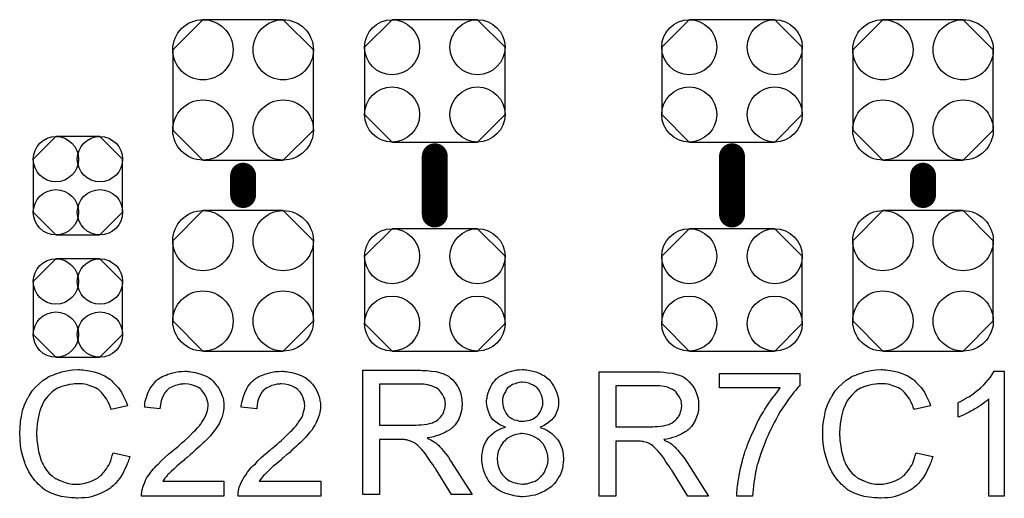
# Model space of a CAD drawing. Extents: x -0.07 to 0.95, y -0.15 to 2.1.
# Tile 9 of 30: x 0.27 to 0.58, y 0.76 to 0.9. Entities that reach past the tile are written whole.
import ezdxf

# ---------------------------------------------------------------- set-up
doc = ezdxf.new("R2010")
doc.units = 0
doc.layers.get('0').update_dxf_attribs({"linetype": 'CONTINUOUS'})
doc.layers.add('gto', color=2, linetype='CONTINUOUS')
doc.layers.add('gts', color=1, linetype='CONTINUOUS')

# ---------------------------------------------------------------- blocks, each defined once
blk = doc.blocks.new('D39')
at = {"const_width": 0.004}
blk.add_lwpolyline([(-0.002, 0, 1), (0.002, 0, 1)], format="xyb", close=True, dxfattribs=at)
blk = doc.blocks.new('D102')
blk.add_lwpolyline([(-0.0132, -0.0189), (0.0132, -0.0189), (0.0217, -0.0104), (0.0217, 0.0104), (0.0132, 0.0189), (-0.0132, 0.0189), (-0.0217, 0.0104), (-0.0217, -0.0104)], close=True)
for centre in [(-0.0132, 0.0104), (0.0132, 0.0104), (-0.0132, -0.0104), (0.0132, -0.0104)]:
    blk.add_circle(centre, 0.0085)
blk = doc.blocks.new('D110')
blk.add_lwpolyline([(-0.0068, -0.0152), (0.0068, -0.0152), (0.0138, -0.0082), (0.0138, 0.0082), (0.0068, 0.0152), (-0.0068, 0.0152), (-0.0138, 0.0082), (-0.0138, -0.0082)], close=True)
for centre in [(-0.0068, 0.0082), (0.0068, 0.0082), (-0.0068, -0.0082), (0.0068, -0.0082)]:
    blk.add_circle(centre, 0.007)
blk = doc.blocks.new('D117')
blk.add_lwpolyline([(-0.0124, -0.0217), (0.0124, -0.0217), (0.0217, -0.0124), (0.0217, 0.0124), (0.0124, 0.0217), (-0.0124, 0.0217), (-0.0217, 0.0124), (-0.0217, -0.0124)], close=True)
for centre in [(-0.0124, 0.0124), (0.0124, 0.0124), (-0.0124, -0.0124), (0.0124, -0.0124)]:
    blk.add_circle(centre, 0.0093)

msp = doc.modelspace()

# ---------------------------------------------------------------- linework, layer by layer
at = {"layer": 'gto', "color": 2, "const_width": 0.008}
for points in [[(0.4002, 0.843), (0.4002, 0.861)], [(0.492, 0.843), (0.492, 0.861)], [(0.341, 0.849), (0.341, 0.855)], [(0.551, 0.849), (0.551, 0.855)]]:
    msp.add_lwpolyline(points, dxfattribs=at)
at = {"layer": 'gto', "color": 2}
for points in [[(0.291, 0.795), (0.2915, 0.795), (0.2921, 0.7949), (0.2928, 0.7948), (0.2935, 0.7947), (0.295, 0.7944), (0.2966, 0.7939), (0.2975, 0.7935), (0.2983, 0.7931), (0.299, 0.7926), (0.2998, 0.7921), (0.2999, 0.7921), (0.3, 0.792), (0.3002, 0.7919), (0.3005, 0.7916), (0.3007, 0.7913), (0.3011, 0.7909), (0.3015, 0.7905), (0.302, 0.79), (0.3024, 0.7895), (0.3029, 0.7888), (0.3034, 0.7881), (0.3038, 0.7874), (0.3042, 0.7866), (0.3046, 0.7857), (0.305, 0.7849), (0.3053, 0.7839), (0.3003, 0.7827), (0.3003, 0.7828), (0.3002, 0.7829), (0.3001, 0.7831), (0.3, 0.7834), (0.2999, 0.7837), (0.2998, 0.7841), (0.2993, 0.785), (0.2988, 0.786), (0.2981, 0.787), (0.2973, 0.788), (0.2964, 0.7888), (0.2963, 0.7889), (0.2959, 0.7891), (0.2954, 0.7894), (0.2946, 0.7898), (0.2937, 0.7901), (0.2926, 0.7905), (0.2914, 0.7907), (0.29, 0.7907), (0.2895, 0.7907), (0.2893, 0.7907), (0.2889, 0.7907), (0.2884, 0.7906), (0.2874, 0.7905), (0.2862, 0.7902), (0.285, 0.7899), (0.2837, 0.7893), (0.2825, 0.7886), (0.2825, 0.7886), (0.2824, 0.7885), (0.282, 0.7882), (0.2815, 0.7877), (0.2809, 0.7871), (0.2802, 0.7862), (0.2795, 0.7853), (0.2789, 0.7841), (0.2784, 0.7829), (0.2784, 0.7828), (0.2783, 0.7827), (0.2783, 0.7825), (0.2782, 0.7823), (0.2781, 0.7819), (0.278, 0.7815), (0.2778, 0.7806), (0.2776, 0.7795), (0.2774, 0.7783), (0.2773, 0.7769), (0.2772, 0.7755), (0.2772, 0.7754), (0.2772, 0.7753), (0.2772, 0.775), (0.2772, 0.7746), (0.2773, 0.7743), (0.2773, 0.7738), (0.2773, 0.7732), (0.2774, 0.7726), (0.2776, 0.7713), (0.2778, 0.7698), (0.2782, 0.7684), (0.2786, 0.7669), (0.2786, 0.7669), (0.2787, 0.7668), (0.2788, 0.7666), (0.2789, 0.7663), (0.2792, 0.7657), (0.2797, 0.7649), (0.2803, 0.764), (0.2811, 0.763), (0.282, 0.7622), (0.283, 0.7614), (0.2831, 0.7614), (0.2832, 0.7614), (0.2834, 0.7613), (0.2836, 0.7612), (0.2839, 0.7611), (0.2842, 0.7609), (0.285, 0.7606), (0.286, 0.7602), (0.2871, 0.7599), (0.2883, 0.7597), (0.2896, 0.7597), (0.29, 0.7597), (0.2903, 0.7597), (0.2907, 0.7597), (0.2911, 0.7598), (0.2921, 0.76), (0.2933, 0.7603), (0.2944, 0.7607), (0.2956, 0.7613), (0.2963, 0.7617), (0.2968, 0.7621), (0.2969, 0.7622), (0.2969, 0.7622), (0.2971, 0.7624), (0.2973, 0.7625), (0.2975, 0.7628), (0.2978, 0.7632), (0.2981, 0.7635), (0.2984, 0.7639), (0.2988, 0.7644), (0.2991, 0.765), (0.2995, 0.7655), (0.2998, 0.7662), (0.3001, 0.7669), (0.3004, 0.7677), (0.3006, 0.7685), (0.3009, 0.7694), (0.306, 0.7682), (0.306, 0.7681), (0.3059, 0.7679), (0.3058, 0.7675), (0.3056, 0.7671), (0.3055, 0.7666), (0.3052, 0.766), (0.305, 0.7653), (0.3046, 0.7646), (0.3039, 0.763), (0.3029, 0.7615), (0.3022, 0.7607), (0.3016, 0.7599), (0.301, 0.7593), (0.3002, 0.7586), (0.3001, 0.7586), (0.3, 0.7584), (0.2998, 0.7583), (0.2995, 0.7581), (0.299, 0.7578), (0.2986, 0.7576), (0.298, 0.7573), (0.2974, 0.757), (0.2966, 0.7567), (0.2959, 0.7564), (0.295, 0.7561), (0.2941, 0.7558), (0.2932, 0.7556), (0.2922, 0.7555), (0.2911, 0.7554), (0.29, 0.7553), (0.2894, 0.7553), (0.289, 0.7554), (0.2885, 0.7554), (0.2879, 0.7554), (0.2872, 0.7556), (0.2864, 0.7557), (0.2848, 0.7559), (0.2832, 0.7564), (0.2815, 0.757), (0.2807, 0.7574), (0.2799, 0.7578), (0.2799, 0.7579), (0.2798, 0.7579), (0.2795, 0.7581), (0.2793, 0.7583), (0.279, 0.7586), (0.2786, 0.7589), (0.2782, 0.7593), (0.2777, 0.7597), (0.2773, 0.7602), (0.2768, 0.7607), (0.2758, 0.762), (0.2748, 0.7635), (0.274, 0.7652), (0.274, 0.7652), (0.2739, 0.7654), (0.2738, 0.7657), (0.2737, 0.766), (0.2736, 0.7664), (0.2734, 0.767), (0.2732, 0.7676), (0.273, 0.7683), (0.2728, 0.769), (0.2726, 0.7698), (0.2723, 0.7715), (0.2721, 0.7735), (0.272, 0.7755), (0.272, 0.7755), (0.272, 0.7758), (0.272, 0.7761), (0.2721, 0.7765), (0.2721, 0.777), (0.2721, 0.7776), (0.2722, 0.7783), (0.2723, 0.779), (0.2726, 0.7806), (0.2729, 0.7824), (0.2735, 0.7842), (0.2743, 0.7859), (0.2743, 0.786), (0.2744, 0.7861), (0.2745, 0.7864), (0.2747, 0.7866), (0.2749, 0.787), (0.2752, 0.7875), (0.2759, 0.7885), (0.2769, 0.7896), (0.278, 0.7907), (0.2793, 0.7918), (0.2808, 0.7927), (0.2808, 0.7928), (0.281, 0.7929), (0.2812, 0.793), (0.2815, 0.7931), (0.2819, 0.7933), (0.2824, 0.7935), (0.2829, 0.7937), (0.2835, 0.7939), (0.2842, 0.7941), (0.2849, 0.7944), (0.2865, 0.7947), (0.2883, 0.795), (0.2901, 0.7951), (0.2906, 0.7951), (0.291, 0.795)], [(0.3239, 0.7945), (0.3244, 0.7945), (0.3249, 0.7944), (0.3256, 0.7943), (0.3262, 0.7942), (0.3276, 0.7938), (0.3291, 0.7932), (0.3298, 0.7929), (0.3305, 0.7925), (0.3312, 0.792), (0.3318, 0.7915), (0.3318, 0.7914), (0.3319, 0.7914), (0.3321, 0.7911), (0.3323, 0.7909), (0.3325, 0.7906), (0.3328, 0.7902), (0.3331, 0.7899), (0.3334, 0.7894), (0.334, 0.7883), (0.3345, 0.787), (0.3348, 0.7863), (0.3349, 0.7855), (0.335, 0.7847), (0.335, 0.7839), (0.335, 0.7838), (0.335, 0.7835), (0.335, 0.7831), (0.3349, 0.7825), (0.3348, 0.7818), (0.3346, 0.781), (0.3344, 0.7802), (0.334, 0.7794), (0.334, 0.7793), (0.3339, 0.779), (0.3337, 0.7785), (0.3333, 0.7779), (0.3329, 0.7773), (0.3323, 0.7764), (0.3317, 0.7756), (0.3309, 0.7746), (0.3308, 0.7745), (0.3305, 0.7742), (0.3302, 0.7739), (0.3299, 0.7736), (0.3296, 0.7733), (0.3292, 0.7729), (0.3287, 0.7724), (0.3282, 0.7719), (0.3276, 0.7714), (0.3269, 0.7708), (0.3262, 0.7702), (0.3254, 0.7694), (0.3246, 0.7687), (0.3237, 0.7679), (0.3236, 0.7679), (0.3235, 0.7678), (0.3233, 0.7676), (0.323, 0.7674), (0.3227, 0.767), (0.3223, 0.7667), (0.3214, 0.766), (0.3205, 0.7652), (0.3196, 0.7643), (0.3188, 0.7636), (0.3185, 0.7633), (0.3182, 0.763), (0.3181, 0.763), (0.318, 0.7628), (0.3177, 0.7626), (0.3175, 0.7623), (0.3172, 0.7619), (0.3168, 0.7615), (0.3162, 0.7606), (0.3351, 0.7606), (0.3351, 0.756), (0.3096, 0.756), (0.3096, 0.7561), (0.3096, 0.7563), (0.3096, 0.7566), (0.3097, 0.7571), (0.3097, 0.7576), (0.3099, 0.7581), (0.31, 0.7587), (0.3102, 0.7593), (0.3102, 0.7593), (0.3102, 0.7594), (0.3104, 0.7597), (0.3106, 0.7602), (0.3109, 0.7609), (0.3113, 0.7617), (0.3119, 0.7625), (0.3125, 0.7634), (0.3133, 0.7644), (0.3133, 0.7644), (0.3134, 0.7645), (0.3137, 0.7648), (0.3142, 0.7653), (0.3149, 0.766), (0.3157, 0.7669), (0.3168, 0.7679), (0.3181, 0.769), (0.3195, 0.7702), (0.3195, 0.7702), (0.3197, 0.7704), (0.3201, 0.7707), (0.3205, 0.771), (0.321, 0.7714), (0.3216, 0.7719), (0.3222, 0.7725), (0.3229, 0.7731), (0.3243, 0.7744), (0.3257, 0.7758), (0.3263, 0.7764), (0.3269, 0.7771), (0.3275, 0.7777), (0.3279, 0.7783), (0.3279, 0.7784), (0.3281, 0.7784), (0.3282, 0.7786), (0.3283, 0.7788), (0.3287, 0.7794), (0.3291, 0.7801), (0.3295, 0.781), (0.3299, 0.782), (0.3301, 0.783), (0.3302, 0.784), (0.3302, 0.7841), (0.3302, 0.7841), (0.3302, 0.7845), (0.3301, 0.785), (0.3299, 0.7856), (0.3297, 0.7864), (0.3293, 0.7872), (0.3288, 0.788), (0.3282, 0.7887), (0.3281, 0.7889), (0.3278, 0.7891), (0.3274, 0.7894), (0.3268, 0.7897), (0.326, 0.7901), (0.3251, 0.7904), (0.3241, 0.7906), (0.3229, 0.7907), (0.3226, 0.7907), (0.3223, 0.7906), (0.3217, 0.7906), (0.3209, 0.7904), (0.3201, 0.7902), (0.3191, 0.7898), (0.3182, 0.7893), (0.3174, 0.7886), (0.3173, 0.7885), (0.3171, 0.7882), (0.3167, 0.7878), (0.3164, 0.7871), (0.316, 0.7864), (0.3157, 0.7854), (0.3155, 0.7843), (0.3153, 0.783), (0.3105, 0.7835), (0.3105, 0.7835), (0.3106, 0.7837), (0.3106, 0.784), (0.3106, 0.7844), (0.3107, 0.7848), (0.3108, 0.7853), (0.311, 0.7859), (0.3112, 0.7865), (0.3116, 0.7879), (0.3123, 0.7892), (0.3127, 0.7899), (0.3132, 0.7905), (0.3137, 0.7911), (0.3142, 0.7917), (0.3143, 0.7917), (0.3144, 0.7918), (0.3146, 0.792), (0.3148, 0.7921), (0.3152, 0.7924), (0.3156, 0.7926), (0.316, 0.7929), (0.3166, 0.7931), (0.3172, 0.7934), (0.3178, 0.7937), (0.3186, 0.7939), (0.3193, 0.7941), (0.3202, 0.7943), (0.3211, 0.7945), (0.322, 0.7945), (0.323, 0.7946), (0.3236, 0.7946), (0.3239, 0.7945)], [(0.3538, 0.7945), (0.3543, 0.7945), (0.3548, 0.7944), (0.3554, 0.7943), (0.356, 0.7942), (0.3575, 0.7938), (0.3589, 0.7932), (0.3596, 0.7929), (0.3604, 0.7925), (0.361, 0.792), (0.3616, 0.7915), (0.3617, 0.7914), (0.3618, 0.7914), (0.3619, 0.7911), (0.3621, 0.7909), (0.3624, 0.7906), (0.3627, 0.7902), (0.363, 0.7899), (0.3633, 0.7894), (0.3639, 0.7883), (0.3644, 0.787), (0.3646, 0.7863), (0.3647, 0.7855), (0.3649, 0.7847), (0.3649, 0.7839), (0.3649, 0.7838), (0.3649, 0.7835), (0.3649, 0.7831), (0.3648, 0.7825), (0.3647, 0.7818), (0.3645, 0.781), (0.3642, 0.7802), (0.3639, 0.7794), (0.3639, 0.7793), (0.3637, 0.779), (0.3635, 0.7785), (0.3632, 0.7779), (0.3627, 0.7773), (0.3622, 0.7764), (0.3615, 0.7756), (0.3607, 0.7746), (0.3606, 0.7745), (0.3604, 0.7742), (0.3601, 0.7739), (0.3598, 0.7736), (0.3595, 0.7733), (0.359, 0.7729), (0.3586, 0.7724), (0.358, 0.7719), (0.3575, 0.7714), (0.3568, 0.7708), (0.3561, 0.7702), (0.3553, 0.7694), (0.3544, 0.7687), (0.3535, 0.7679), (0.3535, 0.7679), (0.3534, 0.7678), (0.3531, 0.7676), (0.3529, 0.7674), (0.3525, 0.767), (0.3521, 0.7667), (0.3513, 0.766), (0.3503, 0.7652), (0.3494, 0.7643), (0.3486, 0.7636), (0.3483, 0.7633), (0.348, 0.763), (0.348, 0.763), (0.3478, 0.7628), (0.3476, 0.7626), (0.3473, 0.7623), (0.347, 0.7619), (0.3467, 0.7615), (0.346, 0.7606), (0.365, 0.7606), (0.365, 0.756), (0.3395, 0.756), (0.3395, 0.7561), (0.3395, 0.7563), (0.3395, 0.7566), (0.3395, 0.7571), (0.3396, 0.7576), (0.3397, 0.7581), (0.3398, 0.7587), (0.34, 0.7593), (0.34, 0.7593), (0.3401, 0.7594), (0.3402, 0.7597), (0.3404, 0.7602), (0.3408, 0.7609), (0.3412, 0.7617), (0.3418, 0.7625), (0.3424, 0.7634), (0.3432, 0.7644), (0.3432, 0.7644), (0.3433, 0.7645), (0.3435, 0.7648), (0.344, 0.7653), (0.3448, 0.766), (0.3456, 0.7669), (0.3466, 0.7679), (0.3479, 0.769), (0.3493, 0.7702), (0.3494, 0.7702), (0.3496, 0.7704), (0.3499, 0.7707), (0.3503, 0.771), (0.3508, 0.7714), (0.3514, 0.7719), (0.352, 0.7725), (0.3528, 0.7731), (0.3541, 0.7744), (0.3555, 0.7758), (0.3562, 0.7764), (0.3568, 0.7771), (0.3574, 0.7777), (0.3578, 0.7783), (0.3578, 0.7784), (0.3579, 0.7784), (0.358, 0.7786), (0.3581, 0.7788), (0.3585, 0.7794), (0.359, 0.7801), (0.3594, 0.781), (0.3597, 0.782), (0.36, 0.783), (0.3601, 0.784), (0.3601, 0.7841), (0.3601, 0.7841), (0.36, 0.7845), (0.36, 0.785), (0.3598, 0.7856), (0.3596, 0.7864), (0.3592, 0.7872), (0.3587, 0.788), (0.358, 0.7887), (0.3579, 0.7889), (0.3576, 0.7891), (0.3572, 0.7894), (0.3566, 0.7897), (0.3559, 0.7901), (0.355, 0.7904), (0.3539, 0.7906), (0.3528, 0.7907), (0.3524, 0.7907), (0.3522, 0.7906), (0.3515, 0.7906), (0.3508, 0.7904), (0.3499, 0.7902), (0.349, 0.7898), (0.3481, 0.7893), (0.3473, 0.7886), (0.3471, 0.7885), (0.3469, 0.7882), (0.3466, 0.7878), (0.3463, 0.7871), (0.3459, 0.7864), (0.3455, 0.7854), (0.3453, 0.7843), (0.3452, 0.783), (0.3404, 0.7835), (0.3404, 0.7835), (0.3404, 0.7837), (0.3404, 0.784), (0.3405, 0.7844), (0.3406, 0.7848), (0.3407, 0.7853), (0.3409, 0.7859), (0.341, 0.7865), (0.3415, 0.7879), (0.3422, 0.7892), (0.3425, 0.7899), (0.343, 0.7905), (0.3435, 0.7911), (0.3441, 0.7917), (0.3442, 0.7917), (0.3443, 0.7918), (0.3444, 0.792), (0.3447, 0.7921), (0.345, 0.7924), (0.3454, 0.7926), (0.3459, 0.7929), (0.3464, 0.7931), (0.347, 0.7934), (0.3477, 0.7937), (0.3484, 0.7939), (0.3492, 0.7941), (0.35, 0.7943), (0.3509, 0.7945), (0.3519, 0.7945), (0.3529, 0.7946), (0.3534, 0.7946), (0.3538, 0.7945)], [(0.3963, 0.7948), (0.3968, 0.7948), (0.3979, 0.7948), (0.3991, 0.7946), (0.4005, 0.7945), (0.4017, 0.7942), (0.4023, 0.794), (0.4028, 0.7939), (0.4029, 0.7939), (0.4029, 0.7938), (0.4033, 0.7936), (0.4038, 0.7934), (0.4044, 0.793), (0.405, 0.7925), (0.4058, 0.7919), (0.4064, 0.7911), (0.4071, 0.7902), (0.4071, 0.7901), (0.4071, 0.7901), (0.4074, 0.7897), (0.4076, 0.7892), (0.4079, 0.7885), (0.4082, 0.7876), (0.4085, 0.7866), (0.4086, 0.7856), (0.4087, 0.7844), (0.4087, 0.7844), (0.4087, 0.7843), (0.4087, 0.784), (0.4086, 0.7837), (0.4086, 0.7834), (0.4086, 0.783), (0.4084, 0.782), (0.408, 0.7809), (0.4076, 0.7798), (0.4069, 0.7786), (0.4065, 0.778), (0.406, 0.7775), (0.406, 0.7774), (0.4059, 0.7774), (0.4058, 0.7772), (0.4055, 0.777), (0.4053, 0.7768), (0.4049, 0.7766), (0.4045, 0.7763), (0.404, 0.776), (0.4035, 0.7757), (0.4029, 0.7754), (0.4022, 0.7751), (0.4015, 0.7748), (0.4006, 0.7746), (0.3998, 0.7743), (0.3989, 0.7741), (0.3979, 0.774), (0.398, 0.7739), (0.3982, 0.7738), (0.3985, 0.7736), (0.399, 0.7734), (0.4, 0.7728), (0.4005, 0.7724), (0.4009, 0.772), (0.401, 0.7719), (0.4013, 0.7717), (0.4018, 0.7712), (0.4023, 0.7707), (0.4029, 0.7699), (0.4036, 0.769), (0.4044, 0.768), (0.4051, 0.7669), (0.4117, 0.7565), (0.4054, 0.7565), (0.4004, 0.7645), (0.4004, 0.7645), (0.4003, 0.7647), (0.4001, 0.7648), (0.4, 0.765), (0.3996, 0.7657), (0.3991, 0.7664), (0.3985, 0.7673), (0.3979, 0.7682), (0.3973, 0.769), (0.3967, 0.7698), (0.3966, 0.7698), (0.3965, 0.77), (0.3962, 0.7704), (0.3958, 0.7708), (0.395, 0.7716), (0.3945, 0.772), (0.3941, 0.7723), (0.394, 0.7724), (0.3939, 0.7724), (0.3937, 0.7725), (0.3934, 0.7727), (0.393, 0.7729), (0.3927, 0.773), (0.3918, 0.7733), (0.3917, 0.7733), (0.3916, 0.7734), (0.3914, 0.7734), (0.3911, 0.7734), (0.3907, 0.7735), (0.3903, 0.7735), (0.3897, 0.7735), (0.3831, 0.7735), (0.3831, 0.7565), (0.378, 0.7565), (0.378, 0.7949), (0.3958, 0.7949), (0.3963, 0.7948)], [(0.4281, 0.795), (0.4285, 0.795), (0.429, 0.7949), (0.4296, 0.7948), (0.4301, 0.7947), (0.4314, 0.7944), (0.4328, 0.7939), (0.4334, 0.7935), (0.4341, 0.7931), (0.4347, 0.7926), (0.4353, 0.7921), (0.4354, 0.7921), (0.4354, 0.792), (0.4356, 0.7919), (0.4358, 0.7916), (0.4361, 0.7913), (0.4363, 0.791), (0.4369, 0.7901), (0.4374, 0.7891), (0.4379, 0.7879), (0.4383, 0.7865), (0.4384, 0.7857), (0.4384, 0.785), (0.4384, 0.7849), (0.4384, 0.7849), (0.4384, 0.7845), (0.4384, 0.784), (0.4383, 0.7834), (0.4381, 0.7826), (0.4378, 0.7819), (0.4375, 0.7811), (0.437, 0.7803), (0.4369, 0.7802), (0.4367, 0.78), (0.4364, 0.7796), (0.4359, 0.7792), (0.4353, 0.7787), (0.4346, 0.7782), (0.4338, 0.7777), (0.4328, 0.7773), (0.4328, 0.7773), (0.4329, 0.7772), (0.4331, 0.7771), (0.4333, 0.777), (0.434, 0.7768), (0.4348, 0.7764), (0.4356, 0.7758), (0.4365, 0.7752), (0.4373, 0.7744), (0.4381, 0.7735), (0.4381, 0.7735), (0.4382, 0.7734), (0.4384, 0.7731), (0.4387, 0.7725), (0.439, 0.7718), (0.4394, 0.7709), (0.4397, 0.7699), (0.4399, 0.7687), (0.44, 0.7674), (0.44, 0.7674), (0.44, 0.7672), (0.44, 0.7669), (0.4399, 0.7666), (0.4399, 0.7662), (0.4398, 0.7657), (0.4397, 0.7652), (0.4396, 0.7645), (0.4392, 0.7633), (0.4389, 0.7625), (0.4385, 0.7619), (0.4381, 0.7612), (0.4377, 0.7605), (0.4371, 0.7598), (0.4365, 0.7592), (0.4364, 0.7591), (0.4363, 0.759), (0.4362, 0.7588), (0.4359, 0.7587), (0.4355, 0.7584), (0.4351, 0.7581), (0.4346, 0.7578), (0.4341, 0.7575), (0.4334, 0.7572), (0.4327, 0.7569), (0.4319, 0.7566), (0.4312, 0.7563), (0.4303, 0.7562), (0.4293, 0.756), (0.4284, 0.7559), (0.4273, 0.7558), (0.4268, 0.7558), (0.4264, 0.7559), (0.4259, 0.7559), (0.4253, 0.756), (0.4247, 0.7561), (0.4241, 0.7563), (0.4226, 0.7567), (0.4218, 0.7569), (0.4211, 0.7572), (0.4203, 0.7576), (0.4195, 0.7581), (0.4188, 0.7586), (0.4181, 0.7592), (0.4181, 0.7592), (0.418, 0.7593), (0.4178, 0.7595), (0.4176, 0.7598), (0.4173, 0.7601), (0.417, 0.7605), (0.4167, 0.7609), (0.4164, 0.7615), (0.4161, 0.762), (0.4158, 0.7627), (0.4152, 0.7641), (0.415, 0.7649), (0.4149, 0.7658), (0.4147, 0.7667), (0.4147, 0.7675), (0.4147, 0.7676), (0.4147, 0.7677), (0.4147, 0.7679), (0.4147, 0.7682), (0.4147, 0.7685), (0.4148, 0.7689), (0.4149, 0.7698), (0.4151, 0.7708), (0.4155, 0.7718), (0.416, 0.7728), (0.4166, 0.7738), (0.4166, 0.7739), (0.4167, 0.7739), (0.4169, 0.7742), (0.4173, 0.7746), (0.418, 0.7752), (0.4187, 0.7758), (0.4197, 0.7764), (0.4207, 0.7769), (0.422, 0.7773), (0.422, 0.7773), (0.4219, 0.7773), (0.4217, 0.7774), (0.4215, 0.7775), (0.421, 0.7777), (0.4203, 0.778), (0.4196, 0.7785), (0.4189, 0.779), (0.4182, 0.7796), (0.4176, 0.7803), (0.4176, 0.7804), (0.4174, 0.7806), (0.4172, 0.7811), (0.417, 0.7816), (0.4167, 0.7824), (0.4165, 0.7832), (0.4163, 0.7841), (0.4162, 0.7851), (0.4162, 0.7852), (0.4162, 0.7853), (0.4162, 0.7855), (0.4163, 0.7859), (0.4164, 0.7862), (0.4164, 0.7866), (0.4166, 0.7876), (0.417, 0.7887), (0.4175, 0.7899), (0.4178, 0.7905), (0.4182, 0.7911), (0.4187, 0.7916), (0.4192, 0.7922), (0.4193, 0.7922), (0.4194, 0.7923), (0.4196, 0.7925), (0.4198, 0.7926), (0.4201, 0.7929), (0.4205, 0.7931), (0.4209, 0.7934), (0.4213, 0.7936), (0.4219, 0.7939), (0.4225, 0.7942), (0.4232, 0.7944), (0.4239, 0.7946), (0.4255, 0.795), (0.4263, 0.795), (0.4272, 0.7951), (0.4277, 0.7951), (0.4281, 0.795)], [(0.4693, 0.7944), (0.4698, 0.7944), (0.4709, 0.7943), (0.4721, 0.7941), (0.4735, 0.794), (0.4747, 0.7937), (0.4753, 0.7935), (0.4758, 0.7934), (0.4759, 0.7934), (0.4759, 0.7933), (0.4763, 0.7931), (0.4768, 0.7929), (0.4774, 0.7925), (0.478, 0.792), (0.4787, 0.7914), (0.4794, 0.7906), (0.4801, 0.7897), (0.4801, 0.7896), (0.4801, 0.7896), (0.4804, 0.7892), (0.4806, 0.7887), (0.4809, 0.788), (0.4812, 0.7871), (0.4815, 0.7861), (0.4816, 0.7851), (0.4817, 0.7839), (0.4817, 0.7839), (0.4817, 0.7837), (0.4817, 0.7835), (0.4816, 0.7832), (0.4816, 0.7829), (0.4816, 0.7825), (0.4814, 0.7815), (0.481, 0.7804), (0.4806, 0.7793), (0.4799, 0.7781), (0.4795, 0.7775), (0.479, 0.777), (0.479, 0.7769), (0.4789, 0.7769), (0.4787, 0.7767), (0.4785, 0.7765), (0.4782, 0.7763), (0.4779, 0.7761), (0.4775, 0.7758), (0.477, 0.7755), (0.4765, 0.7752), (0.4759, 0.7749), (0.4752, 0.7746), (0.4745, 0.7743), (0.4736, 0.7741), (0.4728, 0.7738), (0.4719, 0.7736), (0.4709, 0.7735), (0.471, 0.7734), (0.4712, 0.7733), (0.4715, 0.7731), (0.472, 0.7729), (0.473, 0.7723), (0.4735, 0.7719), (0.4739, 0.7715), (0.474, 0.7714), (0.4743, 0.7712), (0.4748, 0.7707), (0.4753, 0.7702), (0.4759, 0.7694), (0.4766, 0.7685), (0.4774, 0.7675), (0.4781, 0.7664), (0.4847, 0.756), (0.4784, 0.756), (0.4734, 0.764), (0.4734, 0.764), (0.4733, 0.7642), (0.4731, 0.7643), (0.473, 0.7645), (0.4726, 0.7652), (0.4721, 0.7659), (0.4715, 0.7668), (0.4709, 0.7677), (0.4703, 0.7685), (0.4697, 0.7693), (0.4696, 0.7693), (0.4695, 0.7695), (0.4692, 0.7699), (0.4688, 0.7703), (0.468, 0.7711), (0.4675, 0.7715), (0.4671, 0.7718), (0.467, 0.7719), (0.4669, 0.7719), (0.4667, 0.772), (0.4664, 0.7722), (0.466, 0.7724), (0.4657, 0.7725), (0.4648, 0.7728), (0.4647, 0.7728), (0.4646, 0.7729), (0.4644, 0.7729), (0.4641, 0.7729), (0.4637, 0.773), (0.4633, 0.773), (0.4627, 0.773), (0.4561, 0.773), (0.4561, 0.756), (0.451, 0.756), (0.451, 0.7944), (0.4688, 0.7944), (0.4693, 0.7944)], [(0.5129, 0.7902), (0.5129, 0.7901), (0.5128, 0.79), (0.5125, 0.7898), (0.5123, 0.7895), (0.512, 0.7891), (0.5116, 0.7886), (0.5111, 0.7881), (0.5106, 0.7874), (0.5101, 0.7867), (0.5095, 0.786), (0.5089, 0.7851), (0.5083, 0.7842), (0.5076, 0.7832), (0.5069, 0.7821), (0.5063, 0.781), (0.5056, 0.7798), (0.5056, 0.7798), (0.5054, 0.7795), (0.5053, 0.7792), (0.505, 0.7787), (0.5047, 0.7781), (0.5044, 0.7774), (0.504, 0.7766), (0.5036, 0.7758), (0.5032, 0.7748), (0.5027, 0.7738), (0.5022, 0.7727), (0.5018, 0.7715), (0.5009, 0.7691), (0.5001, 0.7665), (0.5001, 0.7665), (0.5, 0.7663), (0.5, 0.766), (0.4998, 0.7657), (0.4997, 0.7653), (0.4996, 0.7647), (0.4995, 0.7641), (0.4993, 0.7634), (0.4992, 0.7627), (0.499, 0.7618), (0.4987, 0.7601), (0.4985, 0.7581), (0.4983, 0.756), (0.4935, 0.756), (0.4935, 0.7561), (0.4935, 0.7562), (0.4935, 0.7564), (0.4935, 0.7568), (0.4935, 0.7572), (0.4936, 0.7578), (0.4936, 0.7584), (0.4937, 0.7591), (0.4938, 0.7598), (0.4939, 0.7606), (0.4941, 0.7616), (0.4942, 0.7625), (0.4944, 0.7635), (0.4946, 0.7646), (0.4952, 0.7669), (0.4952, 0.7669), (0.4952, 0.7672), (0.4953, 0.7675), (0.4955, 0.768), (0.4957, 0.7685), (0.4959, 0.7692), (0.4961, 0.77), (0.4965, 0.7708), (0.4968, 0.7718), (0.4971, 0.7727), (0.498, 0.7748), (0.499, 0.777), (0.5001, 0.7793), (0.5001, 0.7793), (0.5002, 0.7795), (0.5004, 0.7798), (0.5006, 0.7803), (0.5009, 0.7808), (0.5013, 0.7814), (0.5017, 0.782), (0.5021, 0.7828), (0.5032, 0.7844), (0.5043, 0.786), (0.5056, 0.7877), (0.5069, 0.7894), (0.4881, 0.7894), (0.4881, 0.7939), (0.5129, 0.7939), (0.5129, 0.7902)], [(0.539, 0.795), (0.5395, 0.795), (0.5401, 0.7949), (0.5408, 0.7948), (0.5415, 0.7947), (0.543, 0.7944), (0.5446, 0.7939), (0.5455, 0.7935), (0.5463, 0.7931), (0.547, 0.7926), (0.5478, 0.7921), (0.5479, 0.7921), (0.548, 0.792), (0.5482, 0.7919), (0.5485, 0.7916), (0.5487, 0.7913), (0.5491, 0.7909), (0.5495, 0.7905), (0.55, 0.79), (0.5504, 0.7895), (0.5509, 0.7888), (0.5514, 0.7881), (0.5518, 0.7874), (0.5522, 0.7866), (0.5526, 0.7857), (0.553, 0.7849), (0.5533, 0.7839), (0.5483, 0.7827), (0.5483, 0.7828), (0.5483, 0.7829), (0.5481, 0.7831), (0.548, 0.7834), (0.5479, 0.7837), (0.5477, 0.7841), (0.5473, 0.785), (0.5468, 0.786), (0.5461, 0.787), (0.5453, 0.788), (0.5444, 0.7888), (0.5443, 0.7889), (0.5439, 0.7891), (0.5434, 0.7894), (0.5426, 0.7898), (0.5417, 0.7901), (0.5406, 0.7905), (0.5394, 0.7907), (0.538, 0.7907), (0.5375, 0.7907), (0.5373, 0.7907), (0.5369, 0.7907), (0.5364, 0.7906), (0.5354, 0.7905), (0.5342, 0.7902), (0.533, 0.7899), (0.5317, 0.7893), (0.5305, 0.7886), (0.5305, 0.7886), (0.5304, 0.7885), (0.53, 0.7882), (0.5295, 0.7877), (0.5289, 0.7871), (0.5282, 0.7862), (0.5275, 0.7853), (0.5269, 0.7841), (0.5264, 0.7829), (0.5264, 0.7828), (0.5263, 0.7827), (0.5263, 0.7825), (0.5262, 0.7823), (0.5261, 0.7819), (0.526, 0.7815), (0.5258, 0.7806), (0.5256, 0.7795), (0.5254, 0.7783), (0.5253, 0.7769), (0.5252, 0.7755), (0.5252, 0.7754), (0.5252, 0.7753), (0.5252, 0.775), (0.5252, 0.7746), (0.5253, 0.7743), (0.5253, 0.7738), (0.5253, 0.7732), (0.5254, 0.7726), (0.5256, 0.7713), (0.5258, 0.7698), (0.5262, 0.7684), (0.5266, 0.7669), (0.5266, 0.7669), (0.5267, 0.7668), (0.5268, 0.7666), (0.5269, 0.7663), (0.5272, 0.7657), (0.5277, 0.7649), (0.5283, 0.764), (0.5291, 0.763), (0.53, 0.7622), (0.531, 0.7614), (0.5311, 0.7614), (0.5312, 0.7614), (0.5314, 0.7613), (0.5316, 0.7612), (0.5319, 0.7611), (0.5322, 0.7609), (0.533, 0.7606), (0.534, 0.7602), (0.5351, 0.7599), (0.5363, 0.7597), (0.5376, 0.7597), (0.538, 0.7597), (0.5383, 0.7597), (0.5387, 0.7597), (0.5391, 0.7598), (0.5401, 0.76), (0.5413, 0.7603), (0.5424, 0.7607), (0.5436, 0.7613), (0.5443, 0.7617), (0.5448, 0.7621), (0.5449, 0.7622), (0.5449, 0.7622), (0.5451, 0.7624), (0.5453, 0.7625), (0.5455, 0.7628), (0.5458, 0.7632), (0.5461, 0.7635), (0.5464, 0.7639), (0.5468, 0.7644), (0.5471, 0.765), (0.5475, 0.7655), (0.5478, 0.7662), (0.5481, 0.7669), (0.5484, 0.7677), (0.5486, 0.7685), (0.5489, 0.7694), (0.554, 0.7682), (0.554, 0.7681), (0.5539, 0.7679), (0.5538, 0.7675), (0.5536, 0.7671), (0.5535, 0.7666), (0.5532, 0.766), (0.553, 0.7653), (0.5526, 0.7646), (0.5519, 0.763), (0.5509, 0.7615), (0.5502, 0.7607), (0.5496, 0.7599), (0.549, 0.7593), (0.5482, 0.7586), (0.5481, 0.7586), (0.548, 0.7584), (0.5477, 0.7583), (0.5475, 0.7581), (0.547, 0.7578), (0.5466, 0.7576), (0.546, 0.7573), (0.5454, 0.757), (0.5446, 0.7567), (0.5439, 0.7564), (0.543, 0.7561), (0.5421, 0.7558), (0.5412, 0.7556), (0.5402, 0.7555), (0.5391, 0.7554), (0.538, 0.7553), (0.5374, 0.7553), (0.537, 0.7554), (0.5365, 0.7554), (0.5359, 0.7554), (0.5352, 0.7556), (0.5344, 0.7557), (0.5328, 0.7559), (0.5312, 0.7564), (0.5295, 0.757), (0.5287, 0.7574), (0.5279, 0.7578), (0.5279, 0.7579), (0.5278, 0.7579), (0.5275, 0.7581), (0.5273, 0.7583), (0.527, 0.7586), (0.5266, 0.7589), (0.5262, 0.7593), (0.5257, 0.7597), (0.5253, 0.7602), (0.5248, 0.7607), (0.5238, 0.762), (0.5228, 0.7635), (0.522, 0.7652), (0.522, 0.7652), (0.5219, 0.7654), (0.5218, 0.7657), (0.5217, 0.766), (0.5216, 0.7664), (0.5214, 0.767), (0.5212, 0.7676), (0.521, 0.7683), (0.5208, 0.769), (0.5206, 0.7698), (0.5203, 0.7715), (0.5201, 0.7735), (0.52, 0.7755), (0.52, 0.7755), (0.52, 0.7758), (0.52, 0.7761), (0.5201, 0.7765), (0.5201, 0.777), (0.5201, 0.7776), (0.5202, 0.7783), (0.5203, 0.779), (0.5206, 0.7806), (0.5209, 0.7824), (0.5215, 0.7842), (0.5223, 0.7859), (0.5223, 0.786), (0.5224, 0.7861), (0.5225, 0.7864), (0.5227, 0.7866), (0.5229, 0.787), (0.5232, 0.7875), (0.5239, 0.7885), (0.5249, 0.7896), (0.526, 0.7907), (0.5273, 0.7918), (0.5288, 0.7927), (0.5288, 0.7928), (0.529, 0.7929), (0.5292, 0.793), (0.5295, 0.7931), (0.5299, 0.7933), (0.5304, 0.7935), (0.5309, 0.7937), (0.5315, 0.7939), (0.5322, 0.7941), (0.5329, 0.7944), (0.5345, 0.7947), (0.5363, 0.795), (0.5381, 0.7951), (0.5386, 0.7951), (0.539, 0.795)], [(0.5761, 0.756), (0.5713, 0.756), (0.5713, 0.786), (0.5713, 0.786), (0.571, 0.7857), (0.5707, 0.7854), (0.5701, 0.785), (0.5695, 0.7845), (0.5687, 0.784), (0.5678, 0.7834), (0.5668, 0.7828), (0.5668, 0.7828), (0.5667, 0.7827), (0.5664, 0.7825), (0.5658, 0.7822), (0.5652, 0.7819), (0.5644, 0.7815), (0.5636, 0.7811), (0.5627, 0.7807), (0.5619, 0.7804), (0.5619, 0.7849), (0.562, 0.7849), (0.5621, 0.785), (0.5623, 0.7851), (0.5626, 0.7852), (0.5629, 0.7854), (0.5633, 0.7856), (0.5642, 0.7862), (0.5653, 0.7868), (0.5665, 0.7876), (0.5676, 0.7885), (0.5688, 0.7894), (0.5688, 0.7895), (0.5689, 0.7895), (0.5691, 0.7897), (0.5693, 0.7899), (0.5698, 0.7904), (0.5704, 0.7911), (0.5711, 0.7919), (0.5718, 0.7927), (0.5724, 0.7936), (0.573, 0.7946), (0.5761, 0.7946), (0.5761, 0.756)], [(0.4273, 0.7912), (0.4269, 0.7912), (0.4264, 0.7911), (0.4257, 0.791), (0.425, 0.7907), (0.4242, 0.7905), (0.4235, 0.79), (0.4228, 0.7894), (0.4227, 0.7894), (0.4225, 0.7891), (0.4222, 0.7887), (0.422, 0.7882), (0.4216, 0.7876), (0.4213, 0.7869), (0.4211, 0.7861), (0.4211, 0.7852), (0.4211, 0.7852), (0.4211, 0.7851), (0.4211, 0.7848), (0.4212, 0.7843), (0.4213, 0.7837), (0.4215, 0.783), (0.4218, 0.7823), (0.4222, 0.7815), (0.4228, 0.7808), (0.4228, 0.7808), (0.4231, 0.7805), (0.4235, 0.7803), (0.424, 0.78), (0.4247, 0.7796), (0.4255, 0.7794), (0.4263, 0.7791), (0.4273, 0.7791), (0.4275, 0.7791), (0.4278, 0.7791), (0.4283, 0.7792), (0.4289, 0.7793), (0.4297, 0.7795), (0.4304, 0.7798), (0.4312, 0.7803), (0.4318, 0.7808), (0.4319, 0.7809), (0.4321, 0.7811), (0.4324, 0.7815), (0.4327, 0.782), (0.4331, 0.7826), (0.4333, 0.7833), (0.4336, 0.7841), (0.4336, 0.785), (0.4336, 0.7851), (0.4336, 0.7851), (0.4336, 0.7855), (0.4335, 0.786), (0.4334, 0.7866), (0.4332, 0.7872), (0.4328, 0.788), (0.4324, 0.7887), (0.4318, 0.7894), (0.4317, 0.7895), (0.4314, 0.7897), (0.4311, 0.79), (0.4306, 0.7903), (0.4299, 0.7906), (0.4292, 0.7909), (0.4283, 0.7911), (0.4273, 0.7912)], [(0.3952, 0.7906), (0.3831, 0.7906), (0.3831, 0.7779), (0.3945, 0.7779), (0.3952, 0.778), (0.396, 0.778), (0.3969, 0.7781), (0.3978, 0.7782), (0.3986, 0.7784), (0.3994, 0.7786), (0.3995, 0.7786), (0.3998, 0.7788), (0.4001, 0.7789), (0.4005, 0.7791), (0.401, 0.7795), (0.4015, 0.7799), (0.402, 0.7804), (0.4024, 0.7809), (0.4025, 0.781), (0.4026, 0.7812), (0.4028, 0.7815), (0.403, 0.782), (0.4031, 0.7825), (0.4033, 0.783), (0.4034, 0.7837), (0.4035, 0.7844), (0.4035, 0.7844), (0.4035, 0.7845), (0.4034, 0.7848), (0.4034, 0.7853), (0.4033, 0.786), (0.403, 0.7866), (0.4026, 0.7874), (0.4021, 0.7881), (0.4015, 0.7889), (0.4014, 0.7889), (0.4011, 0.7891), (0.4006, 0.7894), (0.3999, 0.7897), (0.3991, 0.7901), (0.398, 0.7904), (0.3967, 0.7906), (0.3952, 0.7906)], [(0.4682, 0.7901), (0.4561, 0.7901), (0.4561, 0.7774), (0.4675, 0.7774), (0.4682, 0.7775), (0.469, 0.7775), (0.4699, 0.7776), (0.4708, 0.7777), (0.4716, 0.7779), (0.4724, 0.7781), (0.4725, 0.7781), (0.4728, 0.7783), (0.4731, 0.7784), (0.4735, 0.7786), (0.474, 0.779), (0.4745, 0.7794), (0.475, 0.7799), (0.4754, 0.7804), (0.4755, 0.7805), (0.4756, 0.7807), (0.4758, 0.781), (0.476, 0.7815), (0.4761, 0.782), (0.4763, 0.7825), (0.4764, 0.7832), (0.4765, 0.7839), (0.4765, 0.7839), (0.4765, 0.784), (0.4764, 0.7843), (0.4764, 0.7848), (0.4763, 0.7855), (0.476, 0.7861), (0.4756, 0.7869), (0.4751, 0.7876), (0.4745, 0.7884), (0.4744, 0.7884), (0.4741, 0.7886), (0.4736, 0.7889), (0.4729, 0.7892), (0.4721, 0.7896), (0.471, 0.7899), (0.4697, 0.7901), (0.4682, 0.7901)], [(0.4272, 0.7753), (0.4268, 0.7753), (0.4266, 0.7752), (0.426, 0.7751), (0.4252, 0.775), (0.4243, 0.7747), (0.4235, 0.7743), (0.4225, 0.7738), (0.4217, 0.773), (0.4216, 0.7729), (0.4213, 0.7727), (0.421, 0.7721), (0.4206, 0.7715), (0.4202, 0.7707), (0.4198, 0.7698), (0.4196, 0.7687), (0.4195, 0.7675), (0.4195, 0.7674), (0.4195, 0.7672), (0.4196, 0.7668), (0.4196, 0.7663), (0.4197, 0.7657), (0.4199, 0.765), (0.4201, 0.7644), (0.4204, 0.7637), (0.4205, 0.7636), (0.4206, 0.7633), (0.4208, 0.763), (0.4211, 0.7626), (0.4215, 0.7621), (0.422, 0.7616), (0.4226, 0.7612), (0.4232, 0.7607), (0.4233, 0.7607), (0.4236, 0.7606), (0.424, 0.7604), (0.4245, 0.7602), (0.4251, 0.7601), (0.4258, 0.7599), (0.4266, 0.7598), (0.4273, 0.7597), (0.4277, 0.7597), (0.4279, 0.7598), (0.4286, 0.7598), (0.4293, 0.76), (0.4302, 0.7603), (0.4312, 0.7606), (0.4321, 0.7612), (0.4329, 0.7619), (0.4331, 0.762), (0.4333, 0.7623), (0.4337, 0.7628), (0.4341, 0.7634), (0.4344, 0.7642), (0.4348, 0.7651), (0.4351, 0.7662), (0.4352, 0.7674), (0.4352, 0.7674), (0.4352, 0.7675), (0.4352, 0.7677), (0.4351, 0.7679), (0.4351, 0.7685), (0.4349, 0.7694), (0.4346, 0.7702), (0.4342, 0.7712), (0.4337, 0.7721), (0.4329, 0.773), (0.4328, 0.7731), (0.4325, 0.7733), (0.432, 0.7737), (0.4313, 0.7741), (0.4305, 0.7745), (0.4295, 0.7749), (0.4284, 0.7751), (0.4272, 0.7753)]]:
    msp.add_lwpolyline(points, dxfattribs=at)

# ---------------------------------------------------------------- block references
at = {"layer": 'gto'}
for p in [(0.4002, 0.861), (0.492, 0.861), (0.341, 0.855), (0.551, 0.855), (0.341, 0.849), (0.551, 0.849), (0.4002, 0.843), (0.492, 0.843)]:
    msp.add_blockref('D39', p, dxfattribs=at)
at = {"layer": 'gts'}
for name, p in [('D117', (0.341, 0.8815)), ('D102', (0.4002, 0.8843)), ('D102', (0.492, 0.8843)), ('D117', (0.551, 0.8815)), ('D110', (0.29, 0.8519)), ('D117', (0.341, 0.8225)), ('D117', (0.551, 0.8225)), ('D102', (0.4002, 0.8197)), ('D102', (0.492, 0.8197)), ('D110', (0.29, 0.8141))]:
    msp.add_blockref(name, p, dxfattribs=at)

doc.saveas('drawing.dxf')
